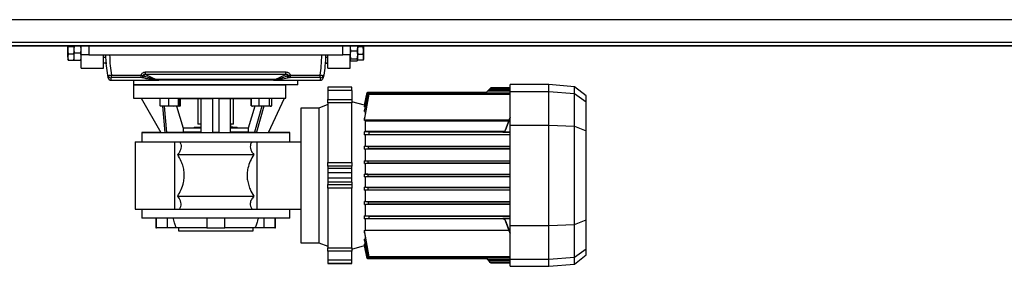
# Model space of a CAD drawing. Header units: millimetres. Extents: x 0 to 420, y 0 to 297.
# Tile 3 of 18: x 129 to 184, y 70 to 84. Entities that reach past the tile are written whole.
import ezdxf

# ---------------------------------------------------------------- set-up
doc = ezdxf.new("R2010")
doc.units = ezdxf.units.MM

msp = doc.modelspace()

# ---------------------------------------------------------------- linework, layer by layer
at = {"color": 7, "linetype": 'Continuous', "lineweight": 25}
for p, q in [((222.68528, 83.51183), (57.31472, 83.51183)), ((58.72037, 82.27155), (221.27963, 82.27155)), ((207.22313, 82.06483), (72.77687, 82.06483)), ((131.89684, 82.06877), (131.91833, 82.03114)), ((131.89684, 81.82432), (131.89684, 82.06483)), ((131.89684, 81.4483), (131.89684, 81.82432)), ((131.91833, 82.03114), (132.22758, 82.03114)), ((132.24841, 82.06483), (132.22758, 81.87253)), ((132.22758, 82.06483), (132.22758, 82.04162)), ((132.22758, 82.03114), (132.22758, 82.04162)), ((132.22758, 81.97358), (132.22758, 81.87253)), ((132.22758, 81.87253), (132.25086, 81.65758)), ((132.22758, 81.87253), (132.22758, 81.67506)), ((132.61773, 81.65758), (132.64101, 81.87253)), ((132.64101, 81.87253), (132.62018, 82.06483)), ((132.64101, 81.56872), (132.64101, 82.06483)), ((133.05444, 82.06483), (133.05444, 81.56872)), ((147.11093, 81.56872), (147.11093, 82.06483)), ((147.5361, 82.06483), (147.52436, 81.97324)), ((147.52436, 82.06483), (147.52436, 81.56872)), ((147.54764, 81.79789), (147.52436, 81.56997)), ((147.54764, 81.79789), (147.91451, 81.79789)), ((147.93779, 81.56997), (147.91451, 81.79789)), ((147.93779, 81.97324), (147.92604, 82.06483)), ((147.93779, 82.03028), (147.93779, 82.01685)), ((147.93779, 82.01685), (147.93779, 81.95832)), ((148.24704, 82.01685), (147.93779, 82.01685)), ((147.93779, 81.65476), (147.93779, 81.95832)), ((148.24704, 82.01685), (148.26853, 82.06511)), ((148.26853, 81.80654), (148.24704, 82.01685)), ((148.24704, 81.59623), (148.26853, 81.80654)), ((148.26853, 82.06511), (148.26853, 81.80654)), ((148.26853, 81.80654), (148.26853, 81.43418)), ((131.91833, 81.6175), (131.89684, 81.4483)), ((131.89684, 81.4483), (131.91833, 81.27911)), ((131.89684, 81.4483), (131.89684, 81.31144)), ((131.91833, 81.27911), (131.89684, 81.31673)), ((131.91833, 81.6175), (132.22758, 81.6175)), ((131.91833, 81.27911), (132.22758, 81.27911)), ((132.22758, 81.6175), (132.22758, 81.67506)), ((132.22758, 81.57041), (132.22758, 81.46022)), ((132.22758, 81.46022), (132.22758, 81.3262)), ((132.22758, 81.27911), (132.22758, 81.3262)), ((132.25086, 81.26286), (132.22758, 81.28045)), ((132.61773, 81.65758), (132.25086, 81.65758)), ((132.61773, 81.26286), (132.25086, 81.26286)), ((132.64101, 81.28045), (132.61773, 81.26286)), ((133.05444, 81.56872), (132.64101, 81.56872)), ((132.64101, 80.82456), (132.64101, 81.56872)), ((133.05444, 81.56872), (147.11093, 81.56872)), ((133.88129, 80.82456), (133.88129, 81.56872)), ((133.88129, 81.4447), (134.0117, 81.4447)), ((133.88129, 81.43643), (134.0074, 81.43643)), ((146.15367, 81.4447), (146.28408, 81.4447)), ((146.15797, 81.43643), (146.28408, 81.43643)), ((146.28408, 80.82456), (146.28408, 81.56872)), ((147.52436, 81.56872), (147.11093, 81.56872)), ((147.52436, 81.56997), (147.54764, 81.34204)), ((147.52436, 80.82456), (147.52436, 81.56872)), ((147.54764, 81.34204), (147.52436, 81.28948)), ((147.52436, 81.28948), (147.54764, 81.23691)), ((147.54764, 81.34204), (147.91451, 81.34204)), ((147.54764, 81.23691), (147.91451, 81.23691)), ((147.91451, 81.34204), (147.93779, 81.56997)), ((147.93779, 81.28948), (147.91451, 81.34204)), ((147.91451, 81.23691), (147.93779, 81.28948)), ((147.93779, 81.65476), (147.93779, 81.59623)), ((148.24704, 81.59623), (147.93779, 81.59623)), ((147.93779, 81.59623), (147.93779, 81.55113)), ((147.93779, 81.31723), (147.93779, 81.55113)), ((147.93779, 81.30553), (147.93779, 81.27213)), ((148.24704, 81.27213), (147.93779, 81.27213)), ((148.26853, 81.32039), (148.24704, 81.27213)), ((148.26853, 81.43418), (148.26853, 81.31145)), ((132.64101, 80.82456), (133.88129, 80.82456)), ((133.88129, 81.12222), (134.0497, 81.10569)), ((134.0497, 81.10569), (133.88129, 81.10569)), ((146.20444, 81.10569), (146.13586, 81.10569)), ((146.13678, 81.11233), (146.20444, 81.10569)), ((146.20444, 81.10569), (146.28408, 81.11351)), ((146.28408, 81.10569), (146.20444, 81.10569)), ((146.28408, 80.82456), (147.52436, 80.82456)), ((134.29776, 80.16307), (135.0899, 80.16307)), ((134.31085, 80.44843), (135.95064, 80.44843)), ((134.31085, 80.31255), (134.31085, 80.44843)), ((135.95064, 80.31255), (134.31085, 80.31255)), ((135.53499, 80.17582), (135.53499, 79.91502)), ((135.95064, 80.31255), (135.95064, 80.44843)), ((136.02494, 80.29343), (135.95064, 80.31255)), ((136.06968, 80.41823), (136.14398, 80.39971)), ((136.14398, 80.39971), (136.07459, 80.43264)), ((136.20657, 80.62294), (143.9588, 80.62294)), ((136.20657, 80.48792), (136.20657, 80.62294)), ((143.9588, 80.48792), (136.20657, 80.48792)), ((136.20657, 80.48792), (136.795, 80.20869)), ((136.795, 80.20869), (143.37037, 80.20869)), ((136.795, 80.20112), (136.795, 80.20869)), ((143.37037, 80.20112), (136.795, 80.20112)), ((143.37037, 80.20869), (143.9588, 80.48792)), ((143.37037, 80.20112), (143.37037, 80.20869)), ((143.9588, 80.48792), (143.9588, 80.62294)), ((144.09078, 80.43264), (144.02139, 80.39971)), ((144.02139, 80.39971), (144.09569, 80.41823)), ((144.21473, 80.31255), (144.14043, 80.29343)), ((144.21473, 80.44843), (145.85452, 80.44843)), ((144.21473, 80.31255), (144.21473, 80.44843)), ((145.85452, 80.31255), (144.21473, 80.31255)), ((144.63038, 79.91502), (144.63038, 80.17582)), ((145.07547, 80.16307), (145.86761, 80.16307)), ((145.85452, 80.31255), (145.85452, 80.44843)), ((135.53499, 79.91502), (135.53499, 79.17085)), ((135.53499, 79.91502), (143.96889, 79.91502)), ((144.63038, 79.91502), (135.53499, 79.91502)), ((143.96889, 79.17085), (143.96889, 79.91502)), ((147.60705, 79.78272), (146.28408, 79.78272)), ((146.28408, 79.78272), (146.28408, 79.78056)), ((147.60705, 79.78056), (146.28408, 79.78056)), ((146.28408, 79.78056), (146.28408, 79.59681)), ((147.60705, 79.59681), (146.28408, 79.59681)), ((146.28408, 79.59681), (146.28408, 79.09449)), ((147.60705, 79.78056), (147.60705, 79.78272)), ((147.60705, 79.59681), (147.60705, 79.78056)), ((147.60705, 79.59681), (147.60705, 79.09449)), ((155.04872, 79.49332), (155.11759, 79.56219)), ((155.17433, 79.61893), (155.11759, 79.56219)), ((156.37169, 79.56219), (155.11759, 79.56219)), ((155.17433, 79.61893), (155.21183, 79.65644)), ((156.37169, 79.61893), (155.17433, 79.61893)), ((155.26858, 79.71318), (155.21183, 79.65644)), ((155.21183, 79.65644), (156.37169, 79.65644)), ((155.26858, 79.71318), (155.29678, 79.74138)), ((156.37169, 79.71318), (155.26858, 79.71318)), ((156.37169, 79.74138), (155.29678, 79.74138)), ((158.5215, 79.93155), (156.37169, 79.93155)), ((156.37169, 79.53788), (156.37169, 79.93155)), ((156.37169, 79.53788), (158.5215, 79.53788)), ((156.37169, 77.68087), (156.37169, 79.53788)), ((159.92967, 79.80836), (158.5215, 79.93155)), ((158.5215, 79.53788), (158.5215, 79.93155)), ((158.5215, 77.68087), (158.5215, 79.53788)), ((158.5215, 79.53788), (159.92967, 79.42715)), ((160.58864, 79.29352), (159.92967, 79.80836)), ((159.92967, 79.42715), (159.92967, 79.80836)), ((135.53499, 79.17085), (135.9505, 79.16722)), ((135.53499, 79.17085), (143.96889, 79.17085)), ((135.9505, 79.16725), (137.00881, 79.15803)), ((135.9505, 79.16725), (137.04113, 77.27822)), ((137.00881, 78.75851), (137.00881, 79.16742)), ((137.49272, 78.75851), (137.49272, 79.16661)), ((138.02326, 78.75851), (138.02326, 79.16204)), ((138.0699, 78.75851), (138.0699, 79.15778)), ((138.0699, 79.15281), (139.25583, 79.15281)), ((138.12571, 78.75851), (138.12571, 79.15281)), ((139.09046, 79.15281), (139.09046, 77.73213)), ((139.25583, 79.15717), (139.25583, 77.28017)), ((139.91731, 79.16725), (140.24806, 79.16725)), ((139.91731, 77.27822), (139.91731, 79.16725)), ((140.24806, 79.16725), (140.24806, 77.27822)), ((140.90954, 77.28017), (140.90954, 79.15717)), ((140.90954, 79.15281), (142.06215, 79.15281)), ((141.07491, 77.73213), (141.07491, 79.15281)), ((142.04571, 78.75851), (142.04571, 79.15281)), ((142.06215, 78.75851), (142.06215, 79.16044)), ((142.4871, 78.75851), (142.4871, 79.1655)), ((143.00449, 77.27927), (143.88352, 79.16436)), ((143.05096, 78.75851), (143.05096, 79.16768)), ((143.18988, 78.75851), (143.18988, 79.16531)), ((143.18988, 79.15832), (143.88352, 79.16436)), ((143.88352, 79.16433), (143.96889, 79.16508)), ((146.28408, 79.09449), (147.60705, 79.09449)), ((146.28408, 78.91442), (146.28408, 79.09449)), ((147.60705, 79.09449), (147.60705, 78.91442)), ((148.46629, 79.49334), (148.31606, 78.78656)), ((148.31606, 78.43715), (148.5231, 79.49332)), ((148.51514, 79.49332), (148.31606, 78.50519)), ((148.31606, 78.70058), (148.48089, 79.49332)), ((148.47678, 79.49332), (148.31606, 78.73007)), ((148.31606, 78.78582), (148.46638, 79.49332)), ((148.56089, 79.39972), (148.31606, 78.07545)), ((148.31972, 77.97036), (148.57218, 79.39972)), ((148.47678, 79.49332), (148.46638, 79.49332)), ((148.48089, 79.49332), (148.47678, 79.49332)), ((148.48089, 79.49332), (148.51514, 79.49332)), ((148.5231, 79.49332), (148.51514, 79.49332)), ((155.04872, 79.49332), (148.5231, 79.49332)), ((148.57218, 79.39972), (156.37169, 79.39972)), ((156.37169, 79.45647), (148.57707, 79.45647)), ((159.92967, 77.62017), (159.92967, 79.42715)), ((159.92967, 79.42715), (160.58864, 78.96335)), ((160.58864, 78.96335), (160.58864, 79.29352)), ((137.00881, 78.75851), (137.25076, 78.72986)), ((137.02891, 78.73045), (137.03052, 78.72986)), ((137.25076, 78.72986), (137.0312, 78.72986)), ((137.14679, 78.72986), (137.27361, 77.28025)), ((137.25076, 78.72986), (137.49272, 78.75851)), ((137.75799, 78.72986), (137.25076, 78.72986)), ((137.38357, 77.28017), (137.25674, 78.72986)), ((137.49272, 78.75851), (137.75799, 78.72986)), ((137.75799, 78.72986), (138.02326, 78.75851)), ((138.04658, 78.72986), (137.75799, 78.72986)), ((137.91472, 78.72986), (138.27871, 77.51714)), ((138.06248, 78.73506), (138.10714, 78.75132)), ((142.25162, 78.73312), (141.88667, 77.51714)), ((142.04571, 78.75851), (142.06081, 78.75617)), ((142.0577, 78.75291), (142.04571, 78.75851)), ((142.06215, 78.75851), (142.27463, 78.72986)), ((142.08101, 78.74303), (142.10233, 78.73527)), ((142.10233, 78.73527), (142.11718, 78.72986)), ((142.27463, 78.72986), (142.11718, 78.72986)), ((142.63572, 78.72986), (142.23383, 77.2847)), ((142.27463, 78.72986), (142.4871, 78.75851)), ((142.76903, 78.72986), (142.27463, 78.72986)), ((142.7474, 78.72986), (142.3456, 77.28501)), ((142.4871, 78.75851), (142.76903, 78.72986)), ((142.76903, 78.72986), (143.05096, 78.75851)), ((143.12042, 78.72986), (142.76903, 78.72986)), ((143.13485, 78.72986), (143.12042, 78.72986)), ((143.13485, 78.72986), (143.14969, 78.73527)), ((145.78797, 78.62513), (144.79575, 78.62513)), ((144.79575, 78.62513), (144.79575, 71.18345)), ((146.28408, 78.82557), (145.78797, 78.62513)), ((145.78797, 78.62513), (145.78797, 71.18345)), ((147.60705, 78.91442), (146.28408, 78.91442)), ((146.28408, 78.91442), (146.28408, 75.61288)), ((148.31606, 78.78656), (147.60705, 78.97654)), ((147.60705, 75.61288), (147.60705, 78.91442)), ((148.31606, 78.78582), (148.31606, 78.78656)), ((148.31606, 78.78582), (148.32718, 78.78285)), ((148.31606, 78.70058), (148.31606, 78.73007)), ((148.35336, 78.69031), (148.31606, 78.70058)), ((148.31606, 78.43715), (148.31606, 78.50519)), ((160.58864, 77.36707), (160.58864, 78.96335)), ((148.31606, 78.43715), (148.36308, 78.42317)), ((148.31606, 77.94481), (148.31606, 78.07545)), ((148.31606, 77.94481), (148.31972, 77.97036)), ((148.31972, 77.97036), (156.32095, 77.97036)), ((148.36308, 78.33794), (148.36308, 78.42317)), ((148.38035, 78.42317), (148.36308, 78.42317)), ((148.36308, 77.34422), (148.36308, 77.9078)), ((156.29818, 77.9078), (148.36308, 77.9078)), ((156.12189, 77.42355), (156.37169, 78.10973)), ((156.37169, 78.10617), (156.12189, 77.41947)), ((156.12189, 77.40418), (156.30947, 77.91986)), ((156.12189, 77.40766), (156.30835, 77.91986)), ((156.30947, 77.91986), (156.37169, 77.91986)), ((156.37169, 77.99687), (156.33694, 77.99687)), ((138.27871, 77.51714), (138.27871, 77.28749)), ((139.25583, 77.51714), (138.27871, 77.51714)), ((138.88672, 77.55022), (138.87785, 77.51714)), ((139.24582, 77.55022), (138.88672, 77.55022)), ((139.25167, 77.73213), (139.09046, 77.73213)), ((139.25583, 77.73213), (139.25583, 77.55022)), ((140.90954, 77.73213), (140.90954, 77.56676)), ((141.07491, 77.73213), (140.90954, 77.73213)), ((141.03357, 77.56676), (140.90954, 77.56676)), ((141.88667, 77.51714), (140.90954, 77.51714)), ((141.27865, 77.55022), (140.91966, 77.55022)), ((141.03357, 77.55022), (141.03357, 77.56676)), ((141.28752, 77.51714), (141.27865, 77.55022)), ((141.88667, 77.51714), (141.88667, 77.28749)), ((156.12189, 77.42355), (156.12189, 77.41947)), ((156.12189, 77.40766), (156.12189, 77.40418)), ((156.37169, 77.68087), (158.5215, 77.68087)), ((156.37169, 72.1277), (156.37169, 77.68087)), ((158.5215, 72.1277), (158.5215, 77.68087)), ((158.5215, 77.68087), (159.92967, 77.62017)), ((159.92967, 72.18841), (159.92967, 77.62017)), ((159.92967, 77.62017), (160.58864, 77.36707)), ((160.58864, 72.44151), (160.58864, 77.36707)), ((137.04111, 77.27826), (135.98976, 77.26909)), ((135.98976, 77.26909), (135.98976, 76.76471)), ((135.98976, 77.26909), (144.17561, 77.26909)), ((137.04113, 77.27822), (137.27361, 77.28025)), ((138.27871, 77.28749), (137.38357, 77.28017)), ((139.25583, 77.28749), (138.27871, 77.28749)), ((141.88667, 77.28749), (140.90954, 77.28749)), ((141.88667, 77.28749), (142.23383, 77.2847)), ((142.3456, 77.28501), (143.00449, 77.27927)), ((144.17561, 77.26909), (143.0045, 77.27931)), ((144.17561, 76.76471), (144.17561, 77.26909)), ((148.31606, 77.14387), (148.31606, 77.31826)), ((148.31972, 77.31368), (148.31606, 77.31826)), ((148.31606, 77.14387), (148.56089, 77.16988)), ((148.36308, 77.14357), (148.31606, 77.14387)), ((148.57218, 77.28561), (148.31972, 77.31368)), ((155.96649, 77.31368), (148.31972, 77.31368)), ((148.36308, 77.34422), (156.06071, 77.34422)), ((156.37169, 77.14357), (148.36308, 77.14357)), ((148.36308, 76.5142), (148.36308, 77.14357)), ((148.56089, 77.16988), (156.37169, 77.16988)), ((156.37169, 77.28561), (148.57218, 77.28561)), ((155.96649, 77.31368), (155.96649, 77.31059)), ((155.96649, 77.31059), (156.02765, 77.31059)), ((155.96649, 77.29887), (155.96649, 77.29531)), ((155.96649, 77.29531), (156.37169, 77.29531)), ((135.61768, 76.76471), (137.80884, 76.76471)), ((135.61768, 76.76471), (135.61768, 73.04387)), ((137.80884, 76.76471), (137.80884, 73.04387)), ((138.08909, 76.76471), (142.07628, 76.76471)), ((142.35653, 76.76471), (142.35653, 73.04387)), ((142.35653, 76.76471), (144.79575, 76.76471)), ((148.36308, 76.5142), (148.31606, 76.51393)), ((148.31606, 76.35534), (148.31606, 76.51393)), ((148.53686, 76.49184), (148.31606, 76.51393)), ((148.31606, 76.35534), (148.52918, 76.3761)), ((148.31606, 76.35534), (148.36308, 76.35508)), ((148.36308, 76.5142), (156.37169, 76.5142)), ((156.37169, 76.35508), (148.36308, 76.35508)), ((148.36308, 75.71708), (148.36308, 76.35508)), ((156.37169, 76.3761), (148.52918, 76.3761)), ((148.53686, 76.49184), (156.37169, 76.49184)), ((137.9814, 76.06188), (142.18398, 76.06188)), ((146.28408, 75.61288), (147.60705, 75.61288)), ((146.28408, 75.41643), (146.28408, 75.61288)), ((147.60705, 75.41643), (146.28408, 75.41643)), ((146.28408, 75.41643), (146.28408, 75.28184)), ((147.60705, 75.28184), (146.28408, 75.28184)), ((146.28408, 75.28184), (146.28408, 75.04962)), ((147.60705, 75.61288), (147.60705, 75.41643)), ((147.60705, 75.28184), (147.60705, 75.41643)), ((147.60705, 75.04962), (147.60705, 75.28184)), ((148.31606, 75.71683), (148.36308, 75.71708)), ((148.31606, 75.56413), (148.31606, 75.71683)), ((148.51496, 75.69806), (148.31606, 75.71683)), ((148.31606, 75.56413), (148.51119, 75.58232)), ((148.31606, 75.56413), (148.36308, 75.56388)), ((148.36308, 75.71708), (156.37169, 75.71708)), ((156.37169, 75.56388), (148.36308, 75.56388)), ((148.36308, 74.98006), (148.36308, 75.56388)), ((156.37169, 75.58232), (148.51119, 75.58232)), ((156.37169, 75.69806), (148.51496, 75.69806)), ((147.60705, 75.04962), (146.28408, 75.04962)), ((146.28408, 75.04962), (146.28408, 74.75896)), ((147.60705, 74.75896), (146.28408, 74.75896)), ((146.28408, 74.75896), (146.28408, 74.52674)), ((147.60705, 74.75896), (147.60705, 75.04962)), ((147.60705, 74.52674), (147.60705, 74.75896)), ((148.36308, 74.98006), (148.31606, 74.97981)), ((148.31606, 74.82877), (148.31606, 74.97981)), ((148.50703, 74.96216), (148.31606, 74.97981)), ((148.31606, 74.82877), (148.50703, 74.84642)), ((148.31606, 74.82877), (148.36308, 74.82852)), ((148.36308, 74.98006), (156.37169, 74.98006)), ((156.37169, 74.82852), (148.36308, 74.82852)), ((148.36308, 74.2447), (148.36308, 74.82852)), ((148.50703, 74.96216), (156.37169, 74.96216)), ((156.37169, 74.84642), (148.50703, 74.84642)), ((147.60705, 74.52674), (146.28408, 74.52674)), ((146.28408, 74.52674), (146.28408, 74.39214)), ((146.28408, 74.39214), (147.60705, 74.39214)), ((146.28408, 74.1957), (146.28408, 74.39214)), ((147.60705, 74.1957), (146.28408, 74.1957)), ((146.28408, 74.1957), (146.28408, 70.89416)), ((147.60705, 74.52674), (147.60705, 74.39214)), ((147.60705, 74.39214), (147.60705, 74.1957)), ((147.60705, 70.89416), (147.60705, 74.1957)), ((148.36308, 74.2447), (148.31606, 74.24445)), ((148.31606, 74.09175), (148.31606, 74.24445)), ((148.51119, 74.22626), (148.31606, 74.24445)), ((148.31606, 74.09175), (148.51496, 74.11052)), ((148.36308, 74.0915), (148.31606, 74.09175)), ((148.36308, 74.2447), (156.37169, 74.2447)), ((156.37169, 74.0915), (148.36308, 74.0915)), ((148.36308, 73.4535), (148.36308, 74.0915)), ((148.51119, 74.22626), (156.37169, 74.22626)), ((148.51496, 74.11052), (156.37169, 74.11052)), ((137.9814, 73.7467), (142.18398, 73.7467)), ((135.61768, 73.04387), (137.80884, 73.04387)), ((135.98976, 73.04387), (135.98976, 72.53949)), ((138.08909, 73.04387), (142.07628, 73.04387)), ((142.35653, 73.04387), (144.79575, 73.04387)), ((144.17561, 72.53949), (144.17561, 73.04387)), ((148.36308, 73.4535), (148.31606, 73.45324)), ((148.31606, 73.29465), (148.31606, 73.45324)), ((148.52918, 73.43248), (148.31606, 73.45324)), ((148.31606, 73.29465), (148.53686, 73.31674)), ((148.31606, 73.29465), (148.36308, 73.29438)), ((148.36308, 73.4535), (156.37169, 73.4535)), ((156.37169, 73.29438), (148.36308, 73.29438)), ((148.36308, 72.66501), (148.36308, 73.29438)), ((148.52918, 73.43248), (156.37169, 73.43248)), ((156.37169, 73.31674), (148.53686, 73.31674)), ((144.17561, 72.53949), (135.98976, 72.53949)), ((136.77527, 72.53949), (136.77527, 72.00204)), ((136.81269, 72.00204), (136.81269, 72.53949)), ((137.39541, 72.53949), (137.39541, 72.00204)), ((139.58657, 72.53949), (139.58657, 72.00204)), ((140.5788, 72.00204), (140.5788, 72.53949)), ((142.76996, 72.00204), (142.76996, 72.53949)), ((143.35268, 72.53949), (143.35268, 72.00204)), ((143.3901, 72.00204), (143.3901, 72.53949)), ((148.31606, 72.66471), (148.36308, 72.66501)), ((148.31606, 72.49446), (148.31606, 72.66471)), ((148.56089, 72.6387), (148.31606, 72.66471)), ((148.31606, 72.49446), (148.57218, 72.52296)), ((148.36308, 72.49414), (148.31606, 72.49446)), ((148.36308, 72.66501), (156.37169, 72.66501)), ((155.96649, 72.49414), (148.36308, 72.49414)), ((148.36308, 71.87683), (148.36308, 72.49414)), ((156.37169, 72.6387), (148.56089, 72.6387)), ((148.57218, 72.52296), (156.37169, 72.52296)), ((156.37169, 72.51327), (155.96649, 72.51327)), ((155.96649, 72.51327), (155.96649, 72.50971)), ((156.02765, 72.49798), (155.96649, 72.49798)), ((155.96649, 72.49798), (155.96649, 72.49414)), ((136.77527, 72.00204), (136.81269, 72.00204)), ((137.39541, 72.00204), (136.81269, 72.00204)), ((137.87577, 72.00204), (137.39541, 72.00204)), ((137.87577, 72.05489), (137.89504, 72.00204)), ((137.87577, 72.00204), (137.87577, 72.05489)), ((137.89504, 72.00204), (137.87577, 72.00204)), ((139.58657, 72.00204), (137.89504, 72.00204)), ((138.01555, 72.00204), (138.01555, 71.83667)), ((139.58657, 72.00204), (140.5788, 72.00204)), ((142.27033, 72.00204), (140.5788, 72.00204)), ((142.14982, 71.83667), (142.14982, 72.00204)), ((142.27033, 72.00204), (142.2896, 72.05489)), ((142.2896, 72.00204), (142.27033, 72.00204)), ((142.2896, 72.05489), (142.2896, 72.00204)), ((142.76996, 72.00204), (142.2896, 72.00204)), ((143.35268, 72.00204), (142.76996, 72.00204)), ((143.35268, 72.00204), (143.3901, 72.00204)), ((156.30947, 71.88872), (156.12189, 72.4044)), ((156.12189, 72.4044), (156.12189, 72.40092)), ((156.30835, 71.88872), (156.12189, 72.40092)), ((156.12189, 72.38911), (156.37169, 71.70241)), ((156.12189, 72.38911), (156.12189, 72.38503)), ((156.37169, 71.69885), (156.12189, 72.38503)), ((156.37169, 72.1277), (158.5215, 72.1277)), ((156.37169, 70.2707), (156.37169, 72.1277)), ((158.5215, 72.1277), (159.92967, 72.18841)), ((158.5215, 70.2707), (158.5215, 72.1277)), ((159.92967, 72.18841), (160.58864, 72.44151)), ((159.92967, 70.38143), (159.92967, 72.18841)), ((160.58864, 70.84523), (160.58864, 72.44151)), ((138.01555, 71.83667), (142.14982, 71.83667)), ((148.31606, 71.86049), (148.36308, 71.87683)), ((148.31606, 71.73312), (148.31606, 71.86049)), ((148.57218, 70.40886), (148.31606, 71.86049)), ((148.31606, 71.73312), (148.56089, 70.40886)), ((148.36308, 71.38541), (148.31606, 71.37143)), ((148.31606, 71.30339), (148.31606, 71.37143)), ((148.5231, 70.31526), (148.31606, 71.37143)), ((148.36308, 71.87683), (156.3069, 71.87683)), ((148.36308, 71.38541), (148.36308, 71.46851)), ((148.36308, 71.38541), (148.38035, 71.38541)), ((156.37169, 71.88872), (156.30947, 71.88872)), ((156.33694, 71.81171), (156.37169, 71.81171)), ((144.79575, 71.18345), (145.78797, 71.18345)), ((145.78797, 71.18345), (146.28408, 70.98301)), ((146.28408, 70.89416), (147.60705, 70.89416)), ((146.28408, 70.71409), (146.28408, 70.89416)), ((147.60705, 70.83204), (148.31606, 71.02202)), ((147.60705, 70.89416), (147.60705, 70.71409)), ((148.31606, 71.30339), (148.51514, 70.31526)), ((148.31606, 71.108), (148.35336, 71.11827)), ((148.31606, 71.0785), (148.31606, 71.108)), ((148.48089, 70.31526), (148.31606, 71.108)), ((148.31606, 71.0785), (148.47678, 70.31526)), ((148.32718, 71.02573), (148.31606, 71.02275)), ((148.31606, 71.02202), (148.31606, 71.02275)), ((148.46638, 70.31526), (148.31606, 71.02275)), ((148.31606, 71.02202), (148.46629, 70.31524)), ((159.92967, 70.38143), (160.58864, 70.84523)), ((160.58864, 70.51506), (160.58864, 70.84523)), ((147.60705, 70.71409), (146.28408, 70.71409)), ((146.28408, 70.71409), (146.28408, 70.21177)), ((147.60705, 70.21177), (147.60705, 70.71409)), ((148.46638, 70.31526), (148.47678, 70.31526)), ((148.47678, 70.31526), (148.48089, 70.31526)), ((148.51514, 70.31526), (148.48089, 70.31526)), ((148.51514, 70.31526), (148.5231, 70.31526)), ((148.5231, 70.31526), (155.04872, 70.31526)), ((156.37169, 70.40886), (148.57218, 70.40886)), ((148.57705, 70.35211), (156.37169, 70.35211)), ((155.11759, 70.24639), (155.04872, 70.31526)), ((158.5215, 70.2707), (159.92967, 70.38143)), ((159.92967, 70.00022), (160.58864, 70.51506)), ((159.92967, 70.00022), (159.92967, 70.38143)), ((147.60705, 70.21177), (146.28408, 70.21177)), ((146.28408, 70.21177), (146.28408, 70.02802)), ((147.60705, 70.02802), (146.28408, 70.02802)), ((146.28408, 70.02802), (146.28408, 70.02586)), ((146.28408, 70.02586), (147.60705, 70.02586)), ((147.60705, 70.02802), (147.60705, 70.21177)), ((147.60705, 70.02586), (147.60705, 70.02802)), ((155.11759, 70.24639), (156.37169, 70.24639)), ((155.11759, 70.24639), (155.17433, 70.18964)), ((155.17433, 70.18964), (156.37169, 70.18964)), ((155.21183, 70.15214), (155.17433, 70.18964)), ((156.37169, 70.15214), (155.21183, 70.15214)), ((155.26858, 70.0954), (155.21183, 70.15214)), ((155.26858, 70.0954), (156.37169, 70.0954)), ((155.29678, 70.0672), (155.26858, 70.0954)), ((155.29678, 70.0672), (156.37169, 70.0672)), ((156.37169, 70.2707), (158.5215, 70.2707)), ((156.37169, 69.87702), (156.37169, 70.2707)), ((156.37169, 69.87702), (158.5215, 69.87702)), ((158.5215, 69.87702), (158.5215, 70.2707)), ((158.5215, 69.87702), (159.92967, 70.00022))]:
    msp.add_line(p, q, dxfattribs=at)
at = {"color": 7, "linetype": 'Continuous'}
msp.add_line((67.40232, 82.06483), (212.59768, 82.06483), dxfattribs=at)
at = {"color": 7, "linetype": 'Continuous', "lineweight": 25}
for centre, radius, start, end in [((134.26922, 80.46745), 0.16329, 190.545188, 270.791528), ((134.29776, 80.32844), 0.16537, 191.39264, 270), ((135.0899, 80.20442), 0.04134, 270, 304.435023), ((136.18679, 81.12957), 0.72091, 250.878361, 260.650941), ((135.91769, 80.46954), 0.16041, 281.851257, 341.345139), ((136.19606, 81.15323), 0.73075, 250.78402, 260.43146), ((135.99388, 80.44803), 0.15769, 281.359814, 342.155544), ((144.17149, 80.44803), 0.15769, 197.844456, 258.640186), ((143.96931, 81.15323), 0.73075, 279.56854, 289.21598), ((143.97858, 81.12957), 0.72091, 279.349059, 289.121639), ((144.24768, 80.46954), 0.16041, 198.654861, 258.148743), ((145.05179, 80.21077), 0.04081, 247.255107, 270.208229), ((145.07547, 80.20442), 0.04134, 239.865759, 270), ((145.86761, 80.32844), 0.16537, 270, 348.60736), ((145.89615, 80.46745), 0.16329, 269.208472, 349.454812), ((155.9665, 77.46424), 0.16537, 269.996911, 339.992711), ((155.96652, 77.48012), 0.16535, 299.11765, 339.995152), ((155.9665, 72.34434), 0.16537, 20.007289, 90.003089), ((155.96652, 72.32846), 0.16535, 20.004912, 61.835698)]:
    msp.add_arc(centre, radius, start, end, dxfattribs=at)
for centre, major_axis, ratio, start_param, end_param in [((142.15541, 81.56872), (5.53307, 6.25048), 0.58081566, 2.20365549, 2.20578203), ((142.27445, 81.51216), (5.60745, 6.03675), 0.58216599, 2.22447685, 2.2266034), ((137.89092, 81.51216), (-5.60745, 6.03675), 0.58216599, 4.05658191, 4.05870846), ((138.00996, 81.56872), (-5.53307, 6.25048), 0.58081566, 4.07740327, 4.07952982), ((156.30835, 77.91832), (0.02859, 0.07855), 0.00631058, 4.73431929, 7.83664436), ((155.96649, 77.47606), (0, 0.16547), 0.99942169, 3.14159265, 4.36332313), ((155.96649, 77.46077), (0, 0.16547), 0.99942169, 3.14159265, 4.36332313), ((155.96649, 72.3478), (0, 0.16547), 0.99942169, 5.06145483, 6.28318531), ((155.96649, 72.33252), (0, 0.16547), 0.99942169, 5.06145483, 6.28318531), ((156.30835, 71.89026), (-0.02859, 0.07855), 0.00631058, 1.5881336, 4.69045867)]:
    msp.add_ellipse(centre, major_axis=major_axis, ratio=ratio, start_param=start_param, end_param=end_param, dxfattribs=at)
for points, knots in [([(131.91833, 82.03114), (131.91764, 82.02753), (131.90451, 81.95935), (131.90057, 81.89), (131.89684, 81.82432)], [0, 0, 0, 0, 0.0529743, 1, 1, 1, 1]), ([(131.89684, 81.82432), (131.8995, 81.76924), (131.90285, 81.69986), (131.91568, 81.63158), (131.91833, 81.6175)], [0, 0, 0, 0, 0.79381431, 1, 1, 1, 1]), ([(147.52436, 81.97324), (147.52707, 81.92799), (147.53059, 81.86916), (147.54444, 81.81126), (147.54764, 81.79789)], [0, 0, 0, 0, 0.76914426, 1, 1, 1, 1]), ([(147.91451, 81.79789), (147.91771, 81.81126), (147.93156, 81.86916), (147.93508, 81.92799), (147.93779, 81.97324)], [0, 0, 0, 0, 0.23085574, 1, 1, 1, 1]), ([(132.25086, 81.65758), (132.24766, 81.64254), (132.23381, 81.57736), (132.23029, 81.51115), (132.22758, 81.46022)], [0, 0, 0, 0, 0.230855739, 1, 1, 1, 1]), ([(132.22758, 81.46022), (132.23173, 81.39667), (132.23606, 81.3305), (132.2503, 81.26545), (132.25086, 81.26286)], [0, 0, 0, 0, 0.96033739, 1, 1, 1, 1]), ([(132.64101, 81.46022), (132.6383, 81.51115), (132.63478, 81.57736), (132.62093, 81.64254), (132.61773, 81.65758)], [0, 0, 0, 0, 0.76914426, 1, 1, 1, 1]), ([(132.61773, 81.26286), (132.6183, 81.26545), (132.63254, 81.3305), (132.63686, 81.39667), (132.64101, 81.46022)], [0, 0, 0, 0, 0.03966261, 1, 1, 1, 1]), ([(134.10869, 80.43757), (134.08091, 80.61297), (134.02186, 80.98591), (134.0111, 81.36692), (134.0054, 81.56872)], [0, 0, 0, 0, 0.47032824, 1, 1, 1, 1]), ([(134.21212, 81.56872), (134.21765, 81.36767), (134.22803, 80.99039), (134.28448, 80.62098), (134.31085, 80.44843)], [0, 0, 0, 0, 0.532907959, 1, 1, 1, 1]), ([(145.85452, 80.44843), (145.88089, 80.62098), (145.93734, 80.99039), (145.94772, 81.36767), (145.95325, 81.56872)], [0, 0, 0, 0, 0.46709204, 1, 1, 1, 1]), ([(146.15997, 81.56872), (146.15427, 81.36692), (146.14351, 80.98591), (146.08446, 80.61297), (146.05668, 80.43757)], [0, 0, 0, 0, 0.52967176, 1, 1, 1, 1]), ([(148.26853, 81.43418), (148.2648, 81.48564), (148.26086, 81.53998), (148.24774, 81.5934), (148.24704, 81.59623)], [0, 0, 0, 0, 0.9470257, 1, 1, 1, 1]), ([(148.24704, 81.27213), (148.24969, 81.28316), (148.26252, 81.33667), (148.26587, 81.39103), (148.26853, 81.43418)], [0, 0, 0, 0, 0.20618569, 1, 1, 1, 1]), ([(134.10869, 80.43757), (134.11133, 80.43595), (134.1167, 80.43268), (134.15404, 80.43268), (134.20694, 80.43626), (134.26209, 80.44201), (134.29726, 80.44664), (134.31085, 80.44843)], [0, 0, 0, 0, 0.22056586, 0.44711149, 0.66490377, 0.87057911, 1, 1, 1, 1]), ([(134.13565, 80.29578), (134.13546, 80.29673), (134.13484, 80.29991), (134.12875, 80.32909), (134.11511, 80.40281), (134.10869, 80.43757)], [0, 0, 0, 0, 0.18582818, 0.61617184, 1, 1, 1, 1]), ([(134.31085, 80.31255), (134.30808, 80.31251), (134.30092, 80.31242), (134.28972, 80.31149), (134.27928, 80.3096), (134.27235, 80.30702), (134.27177, 80.30513), (134.27147, 80.30418)], [0, 0, 0, 0, 0.12601445, 0.32546756, 0.53977465, 0.76949727, 1, 1, 1, 1]), ([(134.27147, 80.30418), (134.27775, 80.26932), (134.28903, 80.20675), (134.29636, 80.17024), (134.2973, 80.16546), (134.29776, 80.16307)], [0, 0, 0, 0, 0.38585796, 0.69258538, 1, 1, 1, 1]), ([(135.0899, 80.16307), (135.0899, 80.16307), (135.0899, 80.16307), (135.10167, 80.16652), (135.11344, 80.16996)], [0, 0, 0, 0, 0.00001152, 1, 1, 1, 1]), ([(135.11344, 80.16996), (135.11721, 80.17057), (135.12475, 80.17178), (135.15791, 80.17354), (135.20295, 80.17488), (135.24297, 80.1754), (135.26555, 80.17546), (135.26997, 80.17548)], [0, 0, 0, 0, 0.23641966, 0.47273348, 0.70727655, 0.94275409, 1, 1, 1, 1]), ([(135.26997, 80.17548), (136.15461, 80.17681), (137.92429, 80.17948), (140.41431, 80.18024), (142.73844, 80.1788), (144.17634, 80.17658), (144.8954, 80.17548)], [0, 0, 0, 0, 0.2757904, 0.55170647, 0.77581954, 1, 1, 1, 1]), ([(135.95555, 80.46319), (135.96577, 80.48616), (135.98612, 80.5319), (136.04417, 80.58218), (136.11883, 80.61661), (136.17533, 80.62068), (136.20657, 80.62294)], [0, 0, 0, 0, 0.23654691, 0.47114812, 0.70753748, 1, 1, 1, 1]), ([(136.795, 80.20112), (136.77382, 80.20145), (136.69454, 80.20268), (136.55297, 80.21236), (136.37369, 80.22982), (136.1925, 80.25659), (136.08, 80.28133), (136.02494, 80.29343)], [0, 0, 0, 0, 0.05860283, 0.21940983, 0.48277098, 0.74683213, 1, 1, 1, 1]), ([(136.20657, 80.48792), (136.18875, 80.48947), (136.15858, 80.49211), (136.12079, 80.48397), (136.09922, 80.47201), (136.08634, 80.46002), (136.07806, 80.44693), (136.07562, 80.43688), (136.07459, 80.43264)], [0, 0, 0, 0, 0.35162834, 0.59557861, 0.72084645, 0.80170481, 0.91642189, 1, 1, 1, 1]), ([(136.14398, 80.39971), (136.223, 80.37186), (136.38119, 80.31608), (136.58566, 80.25752), (136.72196, 80.22129), (136.78103, 80.2111), (136.795, 80.20869)], [0, 0, 0, 0, 0.39797483, 0.7967661, 0.95194523, 1, 1, 1, 1]), ([(143.37037, 80.20869), (143.38323, 80.21089), (143.45411, 80.22303), (143.55289, 80.25061), (143.76214, 80.30892), (143.91228, 80.3615), (144.02139, 80.39971)], [0, 0, 0, 0, 0.04410159, 0.24302211, 0.44989475, 1, 1, 1, 1]), ([(144.14043, 80.29343), (144.02288, 80.2696), (143.86055, 80.2367), (143.64262, 80.21519), (143.52787, 80.20665), (143.44668, 80.20221), (143.39, 80.2014), (143.37037, 80.20112)], [0, 0, 0, 0, 0.53612896, 0.740311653, 0.843469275, 0.945796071, 1, 1, 1, 1]), ([(143.9588, 80.62294), (143.99318, 80.6202), (144.05575, 80.61522), (144.13755, 80.57228), (144.18771, 80.51812), (144.20403, 80.47758), (144.20983, 80.46319)], [0, 0, 0, 0, 0.32163759, 0.58540741, 0.85286275, 1, 1, 1, 1]), ([(144.09078, 80.43264), (144.08906, 80.43895), (144.08578, 80.45096), (144.07346, 80.46627), (144.05136, 80.48173), (144.01107, 80.49236), (143.97825, 80.48957), (143.9588, 80.48792)], [0, 0, 0, 0, 0.12419349, 0.23625566, 0.35170036, 0.61570866, 1, 1, 1, 1]), ([(144.8954, 80.17548), (144.9139, 80.17536), (144.95092, 80.17514), (144.99913, 80.17386), (145.03441, 80.17217), (145.04856, 80.17079), (145.05143, 80.17008), (145.05193, 80.16996)], [0, 0, 0, 0, 0.239241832, 0.478796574, 0.715529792, 0.950473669, 1, 1, 1, 1]), ([(145.05193, 80.16996), (145.0637, 80.16652), (145.07547, 80.16307), (145.07547, 80.16307), (145.07547, 80.16307)], [0, 0, 0, 0, 0.99998848, 1, 1, 1, 1]), ([(145.85452, 80.44843), (145.87591, 80.44567), (145.91883, 80.44013), (145.97636, 80.43483), (146.0213, 80.43247), (146.05056, 80.43319), (146.05469, 80.43614), (146.05668, 80.43757)], [0, 0, 0, 0, 0.20315607, 0.40771841, 0.6081168, 0.8102288, 1, 1, 1, 1]), ([(145.8939, 80.30418), (145.8937, 80.30499), (145.89329, 80.30666), (145.88795, 80.30902), (145.87921, 80.31096), (145.86763, 80.3123), (145.85888, 80.31246), (145.85452, 80.31255)], [0, 0, 0, 0, 0.198672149, 0.404926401, 0.603667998, 0.802601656, 1, 1, 1, 1]), ([(145.86761, 80.16307), (145.8683, 80.16662), (145.86956, 80.17304), (145.87831, 80.21713), (145.8887, 80.27513), (145.8939, 80.30418)], [0, 0, 0, 0, 0.38162754, 0.69023257, 1, 1, 1, 1]), ([(146.05668, 80.43757), (146.05135, 80.40852), (146.04064, 80.35028), (146.03173, 80.30586), (146.03043, 80.29937), (146.02972, 80.29578)], [0, 0, 0, 0, 0.30758184, 0.61678396, 1, 1, 1, 1]), ([(139.25583, 79.15717), (139.36389, 79.15717), (139.58134, 79.15716), (139.80487, 79.15715), (139.91731, 79.15715)], [0, 0, 0, 0, 0.49694887, 1, 1, 1, 1]), ([(140.24806, 79.15715), (140.35914, 79.15715), (140.58267, 79.15716), (140.80014, 79.15717), (140.90954, 79.15717)], [0, 0, 0, 0, 0.49694887, 1, 1, 1, 1]), ([(148.57218, 79.39972), (148.57332, 79.4062), (148.57561, 79.41917), (148.57782, 79.43635), (148.57877, 79.44918), (148.57834, 79.45628), (148.57661, 79.45707), (148.57377, 79.45153), (148.57007, 79.44009), (148.5659, 79.42382), (148.56276, 79.40939), (148.56118, 79.40124), (148.56089, 79.39972)], [0, 0, 0, 0, 0.10895599, 0.21798189, 0.3253129, 0.43098632, 0.53634055, 0.64279863, 0.75133021, 0.86208251, 0.97425739, 1, 1, 1, 1]), ([(154.39794, 79.49332), (154.38283, 79.49332), (154.35262, 79.49332), (154.28938, 79.49332), (154.22194, 79.49332), (154.15405, 79.49332), (154.09224, 79.49332), (154.0425, 79.49332), (154.02541, 79.49332), (154.01709, 79.49332)], [0, 0, 0, 0, 0.14602669, 0.29205338, 0.43068446, 0.56931554, 0.71534223, 0.86136892, 1, 1, 1, 1]), ([(137.03213, 78.72986), (137.02592, 78.7334), (137.0181, 78.73787), (137.0104, 78.75498), (137.00881, 78.75851)], [0, 0, 0, 0, 0.79381431, 1, 1, 1, 1]), ([(138.02326, 78.75851), (138.02485, 78.75498), (138.03255, 78.73787), (138.04037, 78.7334), (138.04658, 78.72986)], [0, 0, 0, 0, 0.20618569, 1, 1, 1, 1]), ([(138.04658, 78.72986), (138.05399, 78.73484), (138.06181, 78.74009), (138.0695, 78.75759), (138.0699, 78.75851)], [0, 0, 0, 0, 0.9470257, 1, 1, 1, 1]), ([(138.05774, 78.74295), (138.07822, 78.7455), (138.10102, 78.74834), (138.12343, 78.75758), (138.12571, 78.75851)], [0, 0, 0, 0, 0.89845771, 1, 1, 1, 1]), ([(142.10279, 78.73956), (142.09395, 78.74149), (142.0803, 78.74447), (142.06688, 78.75486), (142.06215, 78.75851)], [0, 0, 0, 0, 0.64817201, 1, 1, 1, 1]), ([(143.05096, 78.75851), (143.05569, 78.75498), (143.07862, 78.73787), (143.10192, 78.7334), (143.12042, 78.72986)], [0, 0, 0, 0, 0.20618569, 1, 1, 1, 1]), ([(143.12042, 78.72986), (143.14248, 78.73484), (143.16577, 78.74009), (143.18866, 78.75759), (143.18988, 78.75851)], [0, 0, 0, 0, 0.9470257, 1, 1, 1, 1]), ([(148.36308, 77.9078), (148.36272, 77.90969), (148.36193, 77.91392), (148.35457, 77.92225), (148.33938, 77.93323), (148.32488, 77.94043), (148.31606, 77.94481)], [0, 0, 0, 0, 0.12593749, 0.28146773, 0.56355908, 1, 1, 1, 1]), ([(137.27361, 77.28025), (137.28273, 77.28024), (137.30107, 77.28023), (137.35596, 77.28019), (137.38357, 77.28017)], [0, 0, 0, 0, 0.4969484, 1, 1, 1, 1]), ([(139.25583, 77.28017), (139.36389, 77.28019), (139.58134, 77.28023), (139.80487, 77.28024), (139.91731, 77.28025)], [0, 0, 0, 0, 0.49694842, 1, 1, 1, 1]), ([(140.24806, 77.28025), (140.35914, 77.28024), (140.58267, 77.28023), (140.80014, 77.28019), (140.90954, 77.28017)], [0, 0, 0, 0, 0.4969484, 1, 1, 1, 1]), ([(142.23383, 77.2847), (142.26158, 77.28477), (142.31745, 77.28493), (142.33617, 77.28498), (142.3456, 77.28501)], [0, 0, 0, 0, 0.49684834, 1, 1, 1, 1]), ([(148.31606, 77.31826), (148.32855, 77.32069), (148.3443, 77.32375), (148.3585, 77.33337), (148.36262, 77.33901), (148.36298, 77.34302), (148.36308, 77.34422)], [0, 0, 0, 0, 0.610970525, 0.770225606, 0.931301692, 1, 1, 1, 1]), ([(148.56089, 77.16988), (148.56222, 77.17068), (148.56489, 77.17227), (148.56921, 77.18297), (148.57313, 77.19845), (148.57626, 77.21748), (148.5782, 77.23747), (148.57879, 77.2561), (148.57801, 77.2714), (148.57597, 77.28187), (148.57375, 77.28529), (148.57238, 77.28557), (148.57218, 77.28561)], [0, 0, 0, 0, 0.11200153, 0.22398025, 0.33631397, 0.44756917, 0.55664411, 0.66345717, 0.76891446, 0.87443919, 0.98138221, 1, 1, 1, 1]), ([(155.96649, 77.31368), (155.96669, 77.31369), (155.98693, 77.31399), (156.0146, 77.31898), (156.04031, 77.33223), (156.04698, 77.33567)], [0, 0, 0, 0, 0.007383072, 0.742411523, 1, 1, 1, 1]), ([(137.80884, 76.76471), (137.86687, 76.76471), (137.9838, 76.76471), (138.05382, 76.76471), (138.08909, 76.76471)], [0, 0, 0, 0, 0.49624498, 1, 1, 1, 1]), ([(138.08909, 76.76471), (138.11194, 76.71932), (138.15811, 76.62764), (138.17896, 76.47764), (138.14858, 76.31817), (138.0735, 76.17693), (138.00637, 76.09307), (137.9814, 76.06188)], [0, 0, 0, 0, 0.19487605, 0.39362263, 0.62345899, 0.85994524, 1, 1, 1, 1]), ([(142.07628, 76.76471), (142.05343, 76.71932), (142.00726, 76.62764), (141.98641, 76.47764), (142.01679, 76.31817), (142.09187, 76.17693), (142.159, 76.09307), (142.18398, 76.06188)], [0, 0, 0, 0, 0.19487605, 0.39362263, 0.62345899, 0.85994525, 1, 1, 1, 1]), ([(142.07628, 76.76471), (142.11086, 76.76471), (142.18069, 76.76471), (142.29754, 76.76471), (142.35653, 76.76471)], [0, 0, 0, 0, 0.49522381, 1, 1, 1, 1]), ([(148.52918, 76.3761), (148.53058, 76.3769), (148.53337, 76.37849), (148.53758, 76.38922), (148.54118, 76.40472), (148.54379, 76.42368), (148.54511, 76.44356), (148.54505, 76.46209), (148.54367, 76.47741), (148.54111, 76.48797), (148.53859, 76.4915), (148.53709, 76.49179), (148.53686, 76.49184)], [0, 0, 0, 0, 0.11225585, 0.22451185, 0.33653179, 0.4468534, 0.55481908, 0.66084631, 0.76615454, 0.87220237, 0.98012727, 1, 1, 1, 1]), ([(137.9814, 73.7467), (138.04693, 73.86795), (138.17922, 74.11272), (138.30156, 74.47045), (138.35241, 74.80615), (138.34316, 75.10309), (138.28194, 75.39522), (138.1667, 75.71846), (138.05038, 75.93403), (137.9814, 76.06188)], [0, 0, 0, 0, 0.16837903, 0.33989389, 0.45903943, 0.58178776, 0.70093213, 0.82263528, 1, 1, 1, 1]), ([(142.18398, 76.06188), (142.11844, 75.94063), (141.98615, 75.69586), (141.86381, 75.33813), (141.81296, 75.00243), (141.82221, 74.70549), (141.88343, 74.41336), (141.99867, 74.09012), (142.11499, 73.87455), (142.18398, 73.7467)], [0, 0, 0, 0, 0.168379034, 0.339893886, 0.459039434, 0.581787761, 0.700932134, 0.822635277, 1, 1, 1, 1]), ([(148.51119, 75.58232), (148.51261, 75.58312), (148.51544, 75.58471), (148.51942, 75.59542), (148.5226, 75.61088), (148.52462, 75.62973), (148.52529, 75.64947), (148.52459, 75.66795), (148.52263, 75.68333), (148.5196, 75.69405), (148.51682, 75.6977), (148.51522, 75.69801), (148.51496, 75.69806)], [0, 0, 0, 0, 0.11214588, 0.22431525, 0.33567762, 0.44490168, 0.55183992, 0.65734895, 0.76283561, 0.86966876, 0.97867679, 1, 1, 1, 1]), ([(148.50703, 74.84642), (148.50843, 74.84721), (148.51123, 74.84879), (148.5149, 74.85945), (148.5176, 74.87483), (148.51904, 74.89354), (148.5191, 74.91316), (148.51783, 74.93163), (148.51536, 74.94712), (148.51194, 74.958), (148.50897, 74.96178), (148.50731, 74.9621), (148.50703, 74.96216)], [0, 0, 0, 0, 0.11171349, 0.22346984, 0.33397644, 0.44214551, 0.54830242, 0.65361686, 0.75954908, 0.86728292, 0.97729198, 1, 1, 1, 1]), ([(148.51496, 74.11052), (148.51631, 74.1113), (148.519, 74.11287), (148.52227, 74.12344), (148.52445, 74.1387), (148.52529, 74.15726), (148.52475, 74.17678), (148.52293, 74.19527), (148.52001, 74.2109), (148.51627, 74.22196), (148.51317, 74.22586), (148.51149, 74.2262), (148.51119, 74.22626)], [0, 0, 0, 0, 0.11100677, 0.22207129, 0.33157662, 0.43876054, 0.54437005, 0.64977644, 0.75638284, 0.86510506, 0.97601856, 1, 1, 1, 1]), ([(138.08909, 73.04387), (138.11194, 73.08926), (138.15811, 73.18094), (138.17896, 73.33094), (138.14858, 73.49041), (138.0735, 73.63165), (138.00637, 73.71551), (137.9814, 73.7467)], [0, 0, 0, 0, 0.19487605, 0.39362263, 0.62345899, 0.85994525, 1, 1, 1, 1]), ([(142.18398, 73.7467), (142.13654, 73.68446), (142.04021, 73.55809), (141.98653, 73.37169), (142.00036, 73.19752), (142.05075, 73.09554), (142.07628, 73.04387)], [0, 0, 0, 0, 0.27718815, 0.56285474, 0.77848018, 1, 1, 1, 1]), ([(137.80884, 73.04387), (137.86687, 73.04387), (137.9838, 73.04387), (138.05382, 73.04387), (138.08909, 73.04387)], [0, 0, 0, 0, 0.49624498, 1, 1, 1, 1]), ([(142.07628, 73.04387), (142.11086, 73.04387), (142.18069, 73.04387), (142.29754, 73.04387), (142.35653, 73.04387)], [0, 0, 0, 0, 0.49522382, 1, 1, 1, 1]), ([(148.53686, 73.31674), (148.53812, 73.31751), (148.54064, 73.31906), (148.5434, 73.32952), (148.54497, 73.34462), (148.54516, 73.36301), (148.54401, 73.38244), (148.54165, 73.40099), (148.53831, 73.41679), (148.5343, 73.42804), (148.53114, 73.43206), (148.52948, 73.43242), (148.52918, 73.43248)], [0, 0, 0, 0, 0.11003061, 0.22012862, 0.32851002, 0.43480996, 0.54013232, 0.64593646, 0.75345487, 0.86324286, 0.97492906, 1, 1, 1, 1]), ([(137.87577, 72.05489), (137.86832, 72.07969), (137.85313, 72.1303), (137.80816, 72.2773), (137.76542, 72.41559), (137.7294, 72.52503), (137.72464, 72.53949)], [0, 0, 0, 0, 0.18523078, 0.37785585, 0.91779626, 1, 1, 1, 1]), ([(142.44143, 72.53949), (142.42414, 72.48682), (142.37935, 72.35044), (142.32727, 72.18), (142.2986, 72.0848), (142.2896, 72.05489)], [0, 0, 0, 0, 0.30142668, 0.78054813, 1, 1, 1, 1]), ([(148.57218, 72.52296), (148.57332, 72.52373), (148.57561, 72.52525), (148.57782, 72.53559), (148.57877, 72.55052), (148.57834, 72.56875), (148.57661, 72.58814), (148.57377, 72.60677), (148.57007, 72.62275), (148.5659, 72.63415), (148.56276, 72.63827), (148.56118, 72.63863), (148.56089, 72.6387)], [0, 0, 0, 0, 0.10895599, 0.21798189, 0.3253129, 0.43098632, 0.53634055, 0.64279863, 0.75133021, 0.86208251, 0.97425739, 1, 1, 1, 1]), ([(156.04456, 72.47423), (156.03118, 72.48043), (156.00697, 72.49165), (155.979, 72.49337), (155.96649, 72.49414)], [0, 0, 0, 0, 0.55300966, 1, 1, 1, 1]), ([(148.56089, 70.40886), (148.56222, 70.40223), (148.56489, 70.38897), (148.56921, 70.37162), (148.57313, 70.35872), (148.57626, 70.35187), (148.5782, 70.35181), (148.57879, 70.3583), (148.57801, 70.37039), (148.57597, 70.38669), (148.57375, 70.40032), (148.57238, 70.40776), (148.57218, 70.40886)], [0, 0, 0, 0, 0.112001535, 0.223980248, 0.336313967, 0.447569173, 0.556644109, 0.663457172, 0.768914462, 0.874439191, 0.981382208, 1, 1, 1, 1]), ([(149.49811, 70.31526), (149.51321, 70.31526), (149.54343, 70.31526), (149.60666, 70.31526), (149.6741, 70.31526), (149.74199, 70.31526), (149.80381, 70.31526), (149.85355, 70.31526), (149.87064, 70.31526), (149.87896, 70.31526)], [0, 0, 0, 0, 0.14602669, 0.29205338, 0.43068446, 0.56931554, 0.71534223, 0.86136892, 1, 1, 1, 1]), ([(154.01709, 70.31526), (154.02541, 70.31526), (154.0425, 70.31526), (154.09224, 70.31526), (154.15405, 70.31526), (154.22194, 70.31526), (154.28938, 70.31526), (154.35262, 70.31526), (154.38283, 70.31526), (154.39794, 70.31526)], [0, 0, 0, 0, 0.13863108, 0.28465777, 0.43068446, 0.56931554, 0.70794662, 0.85397331, 1, 1, 1, 1])]:
    msp.add_open_spline(points, degree=3, knots=knots, dxfattribs=at)
msp.add_open_spline([(140.24806, 77.27822), (140.19293, 77.27824), (140.08269, 77.27828), (139.97244, 77.27824), (139.91731, 77.27822)], degree=3, dxfattribs=at)

doc.saveas('drawing.dxf')
